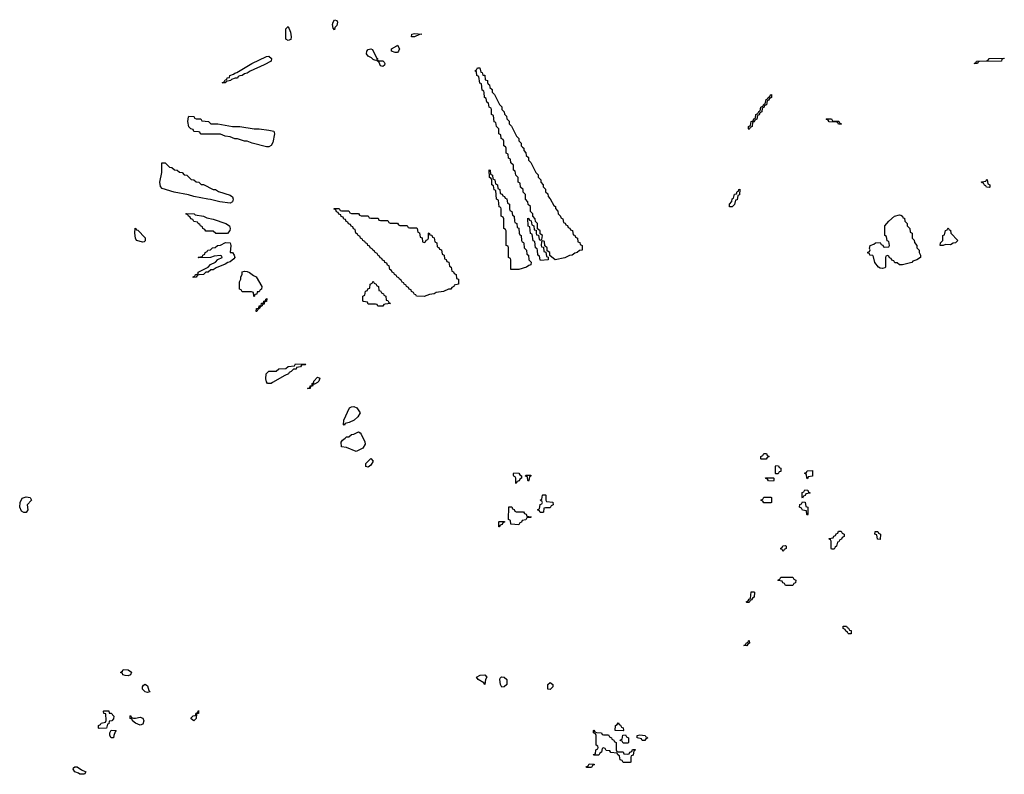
# Model space of a CAD drawing. Header units: inches. Extents: x 2604706 to 2755870, y 449242 to 584050.
# Tile 52 of 59: x 2734355 to 2742474, y 564829 to 571051. Entities that reach past the tile are written whole.
import ezdxf

# ---------------------------------------------------------------- set-up
doc = ezdxf.new("R2010")
doc.units = ezdxf.units.IN
doc.header["$MEASUREMENT"] = 0
for name, color, linetype in [('C7536', 7, 'Continuous'), ('C7537', 7, 'Continuous'), ('C7546', 7, 'Continuous'), ('C7547', 7, 'Continuous')]:
    doc.layers.add(name, color=color, linetype=linetype)

msp = doc.modelspace()

# ---------------------------------------------------------------- linework, layer by layer
at = {"layer": 'C7536', "color": 6}
msp.add_lwpolyline([(2738502, 570000), (2738511.3, 569990), (2738512, 569972), (2738530, 569954), (2738532, 569932), (2738550, 569914), (2738552, 569892), (2738570, 569874), (2738611.1, 569791.1), (2738630, 569772), (2738631.3, 569751.3), (2738651.3, 569730), (2738652, 569710), (2738671.3, 569690), (2738672, 569672), (2738690, 569654), (2738692, 569632), (2738710, 569614), (2738712, 569592), (2738730, 569574), (2738759.6, 569519.6), (2738772, 569510), (2738772.7, 569492.7), (2738791.3, 569471.3), (2738794, 569450), (2738814, 569430), (2738818, 569418), (2738834, 569410), (2738838, 569378), (2738852.7, 569372.7), (2738858, 569358), (2738872.7, 569352.7), (2738878, 569338), (2738892.7, 569332.7), (2738898, 569318), (2738912.7, 569312.7), (2738918, 569278), (2738932.7, 569272.7), (2738938, 569258), (2738954, 569250), (2738958, 569218), (2738972.7, 569212.7), (2738978, 569198), (2738994, 569190), (2738994, 569150), (2738971.3, 569148.7), (2738952, 569130), (2738933.2, 569126.8), (2738911, 569110), (2738890, 569106.6), (2738850, 569087), (2738770, 569069.6), (2738726, 569106), (2738726, 569130), (2738706, 569146), (2738706, 569170), (2738686, 569186), (2738682, 569222), (2738670, 569226), (2738658, 569222), (2738654, 569190), (2738658, 569178), (2738674, 569174), (2738678, 569138), (2738694, 569134), (2738698, 569098), (2738714, 569094), (2738712, 569070), (2738650, 569066), (2738646, 569070), (2738642, 569102), (2738628.4, 569108.4), (2738626, 569150), (2738622, 569162), (2738608.4, 569168.4), (2738602, 569222), (2738588.4, 569228.4), (2738582, 569282), (2738568.4, 569288.4), (2738562, 569342), (2738548.4, 569348.4), (2738546, 569414), (2738552.7, 569412.7), (2738558, 569398), (2738572.7, 569392.7), (2738578, 569358), (2738594, 569350), (2738598, 569318), (2738614, 569314), (2738614, 569290), (2738618, 569278), (2738634, 569274), (2738638, 569238), (2738650, 569234), (2738662, 569238), (2738666, 569270), (2738646, 569286), (2738646, 569310), (2738626, 569326), (2738626, 569370), (2738607.3, 569387.3), (2738606, 569410), (2738586, 569430), (2738586, 569450), (2738566, 569470), (2738566, 569510), (2738547.3, 569527.3), (2738546, 569550), (2738526, 569570), (2738526, 569610), (2738507.3, 569627.3), (2738506, 569650), (2738486, 569670), (2738482, 569702), (2738466, 569710), (2738466, 569750), (2738446, 569770), (2738442, 569802), (2738426, 569810), (2738426, 569850), (2738406, 569870), (2738402, 569902), (2738386, 569910), (2738382, 569942), (2738366, 569950), (2738366, 569990), (2738362.7, 570000)], dxfattribs=at)
for points in [[(2736090, 569539), (2736006, 569550), (2735930, 569569.2), (2735906, 569570), (2735790, 569593.2), (2735746.3, 569606.3), (2735630, 569629.5), (2735530, 569659.3), (2735515.9, 569675.9), (2735511.5, 569710), (2735527.9, 569792.1), (2735528.7, 569870), (2735554, 569870), (2735590, 569834), (2735610, 569832), (2735632.7, 569812.7), (2735654, 569810), (2735672.7, 569792.7), (2735694, 569790), (2735712.7, 569772.7), (2735734, 569770), (2735770, 569734), (2735791.3, 569731.3), (2735810, 569714), (2735831.3, 569711.3), (2735852.7, 569692.7), (2735870, 569692), (2735951.3, 569651.3), (2735970, 569651), (2735995.3, 569635.3), (2736090, 569602.8), (2736110.4, 569590), (2736115.5, 569570), (2736110, 569549.2)], [(2738470, 568989.6), (2738406, 568990), (2738406, 569070), (2738402, 569082), (2738386, 569090), (2738386, 569170), (2738382, 569182), (2738366, 569190), (2738366, 569310), (2738362, 569322), (2738346, 569330), (2738346, 569410), (2738342, 569422), (2738326, 569430), (2738326, 569490), (2738322, 569502), (2738308.4, 569508.4), (2738302, 569562), (2738288, 569570), (2738282, 569642), (2738268.4, 569648.4), (2738262, 569682), (2738248, 569690), (2738247.3, 569727.3), (2738242, 569742), (2738228, 569750), (2738226, 569814), (2738234, 569810), (2738238, 569778), (2738254, 569770), (2738258, 569738), (2738274, 569730), (2738278, 569698), (2738294, 569690), (2738298, 569658), (2738314, 569650), (2738318, 569618), (2738332.7, 569612.7), (2738338, 569598), (2738352.7, 569592.7), (2738358, 569578), (2738372.7, 569572.7), (2738378, 569538), (2738394, 569530), (2738394, 569490), (2738398, 569478), (2738414, 569470), (2738418, 569438), (2738431.6, 569431.6), (2738434, 569390), (2738438, 569378), (2738454, 569370), (2738458, 569338), (2738471.6, 569331.6), (2738474, 569290), (2738478, 569278), (2738491.6, 569271.6), (2738494, 569230), (2738498, 569218), (2738510, 569214), (2738512.7, 569207.3), (2738514, 569170), (2738534, 569150), (2738538, 569118), (2738552, 569110), (2738554, 569070), (2738571.6, 569051.6), (2738571.3, 569030), (2738554.8, 569025.2), (2738534, 569010)], [(2736070, 569288), (2735971.6, 569288.4), (2735950, 569306), (2735890, 569306), (2735882, 569322), (2735866, 569330), (2735862, 569342), (2735846, 569350), (2735842, 569362), (2735826, 569370), (2735822, 569382), (2735790, 569386), (2735782, 569402), (2735766, 569410), (2735762, 569422), (2735746, 569430), (2735742, 569442), (2735726, 569450), (2735730, 569454), (2735794, 569450), (2735802, 569442), (2735872, 569430), (2735898, 569418), (2735950, 569406.8), (2736056, 569370), (2736084, 569350), (2736090.7, 569330), (2736086.8, 569313.2)], [(2737010, 569474), (2737070, 569474), (2737078, 569458), (2737090, 569454), (2737150, 569454), (2737158, 569438), (2737170, 569434), (2737230, 569434), (2737238, 569418), (2737250, 569414), (2737310, 569414), (2737318, 569398), (2737330, 569394), (2737390, 569394), (2737398, 569378), (2737410, 569374), (2737470, 569374), (2737478, 569358), (2737490, 569354), (2737550, 569354), (2737558, 569338), (2737570, 569334), (2737630, 569334), (2737634, 569330), (2737638, 569298), (2737652.7, 569292.7), (2737658, 569258), (2737672.7, 569252.7), (2737678, 569218), (2737690, 569214), (2737702, 569218), (2737707.3, 569232.7), (2737722, 569238), (2737726, 569250), (2737726, 569290), (2737732.7, 569292.7), (2737738, 569278), (2737752.7, 569272.7), (2737758, 569258), (2737772.7, 569252.7), (2737778, 569218), (2737794, 569210), (2737798, 569178), (2737812.7, 569172.7), (2737818, 569158), (2737832.7, 569152.7), (2737838, 569118), (2737854, 569110), (2737858, 569078), (2737872.7, 569072.7), (2737878, 569058), (2737892.7, 569052.7), (2737898, 569018), (2737914, 569010), (2737918, 568978), (2737932.7, 568972.7), (2737938, 568958), (2737954, 568950), (2737958, 568918), (2737974, 568910), (2737974, 568870), (2737938, 568862), (2737934, 568850), (2737918, 568842), (2737910, 568829.5), (2737890, 568829.2), (2737849.3, 568809.3), (2737790, 568802), (2737772, 568790), (2737734.4, 568785.6), (2737690, 568769.3), (2737626, 568770), (2737622, 568782), (2737610, 568786), (2737602, 568802), (2737586, 568810), (2737582, 568822), (2737566, 568830), (2737562, 568842), (2737546, 568850), (2737542, 568862), (2737526, 568870), (2737522, 568882), (2737510, 568886), (2737502, 568902), (2737486, 568910), (2737482, 568922), (2737466, 568930), (2737462, 568942), (2737446, 568950), (2737442, 568962), (2737426, 568970), (2737422, 568982), (2737406, 568990), (2737402, 569022), (2737387.3, 569027.3), (2737382, 569042), (2737367.3, 569047.3), (2737362, 569062), (2737347.3, 569067.3), (2737342, 569082), (2737327.3, 569087.3), (2737322, 569102), (2737310, 569106), (2737302, 569122), (2737286, 569130), (2737282, 569142), (2737266, 569150), (2737262, 569162), (2737246, 569170), (2737242, 569182), (2737226, 569190), (2737222, 569202), (2737206, 569210), (2737202, 569222), (2737186, 569230), (2737182, 569242), (2737166, 569250), (2737162, 569262), (2737146, 569270), (2737142, 569282), (2737126, 569290), (2737122, 569322), (2737107.3, 569327.3), (2737102, 569342), (2737087.3, 569347.3), (2737082, 569362), (2737067.3, 569367.3), (2737062, 569382), (2737047.3, 569387.3), (2737042, 569402), (2737027.3, 569407.3), (2737022, 569422), (2737007.3, 569427.3), (2737002, 569442), (2736987.3, 569447.3), (2736982, 569462), (2736967.3, 569467.3), (2736962, 569482), (2736947.3, 569487.3), (2736947.3, 569492.7), (2736990, 569494), (2736998, 569478)], [(2735370, 569215.3), (2735319, 569230), (2735309.2, 569250), (2735304, 569290), (2735307.3, 569332.7), (2735314, 569330), (2735318, 569318), (2735330, 569314), (2735391.1, 569251.1), (2735390, 569226), (2735382, 569218)], [(2735786, 568926), (2735786, 568930), (2735802, 568938), (2735806, 568950), (2735826, 568954), (2735828, 568970), (2735908.9, 569011.1), (2735929.1, 569030.9), (2735970, 569052), (2735990, 569074), (2736026, 569090), (2736022, 569102), (2736010, 569106), (2735959.6, 569100.4), (2735930, 569088.7), (2735830, 569086), (2735826, 569090), (2735830, 569094), (2735862, 569098), (2735866, 569110), (2735882, 569118), (2735886, 569130), (2735902, 569138), (2735906, 569150), (2735930, 569154), (2735946, 569170), (2735968, 569172), (2735986, 569190), (2736010, 569192), (2736052.7, 569212.7), (2736090, 569211.3), (2736095.5, 569190), (2736092, 569132), (2736110, 569131), (2736124.7, 569110), (2736130.4, 569090), (2736122, 569078), (2736090, 569055.3), (2736070.8, 569049.2), (2736050, 569035.3), (2735975.3, 569004.7), (2735950, 568989), (2735931.3, 568988.7), (2735910, 568969), (2735890, 568968), (2735870, 568949), (2735832.7, 568947.3), (2735818, 568942), (2735810, 568928)], [(2736290, 568766), (2736286, 568770), (2736282, 568802), (2736267.3, 568807.3), (2736190, 568806), (2736182, 568822), (2736168.4, 568828.4), (2736168.4, 568888.4), (2736178, 568910), (2736178, 568930), (2736189.1, 568950.9), (2736190, 568971), (2736210, 568978), (2736230, 568974.8), (2736250, 568966.8), (2736282, 568942), (2736306, 568930), (2736351, 568850), (2736350, 568828.7), (2736338, 568822), (2736330, 568808), (2736314, 568806), (2736310, 568788), (2736294, 568786)], [(2737308.4, 568688.4), (2737302, 568702), (2737290, 568706), (2737230, 568706), (2737222, 568722), (2737190, 568726), (2737186, 568730), (2737186, 568770), (2737202, 568778), (2737207.3, 568812.7), (2737222, 568818), (2737227.3, 568832.7), (2737242, 568838), (2737246, 568870), (2737262, 568878), (2737270, 568894), (2737278, 568878), (2737294, 568870), (2737298, 568858), (2737314, 568850), (2737318, 568818), (2737330, 568814), (2737338, 568798), (2737354, 568790), (2737358, 568778), (2737374, 568770), (2737378, 568738), (2737390, 568734), (2737398, 568718), (2737414, 568710), (2737370, 568706), (2737358, 568702), (2737350, 568688.7)], [(2736306, 568646), (2736308.7, 568670), (2736327.3, 568672.7), (2736328.7, 568690), (2736347.3, 568692.7), (2736350, 568712), (2736366, 568714), (2736368, 568730), (2736386, 568734), (2736386, 568746), (2736392.7, 568752.7), (2736390, 568728), (2736374, 568726), (2736370, 568706), (2736358, 568702), (2736354, 568690), (2736338, 568682), (2736334, 568670), (2736318, 568662), (2736310, 568646)], [(2736430, 568049.7), (2736398, 568050), (2736390, 568066), (2736386, 568090), (2736388.9, 568131.1), (2736408.4, 568151.6), (2736470, 568154), (2736492.7, 568172.7), (2736550, 568174), (2736568.4, 568191.6), (2736622, 568198), (2736630, 568212), (2736714, 568210), (2736710, 568206), (2736678, 568202), (2736671.6, 568188.4), (2736638, 568182), (2736634, 568170), (2736612, 568168), (2736594, 568150), (2736578, 568142), (2736571.3, 568130), (2736542, 568118), (2736440.3, 568059.7)], [(2736728.4, 568008.4), (2736732.7, 568012.7), (2736747.3, 568012.7), (2736750, 568032), (2736766, 568034), (2736768, 568050), (2736782, 568058), (2736782, 568070), (2736810, 568102), (2736830, 568094), (2736822, 568070), (2736810, 568058), (2736786, 568046), (2736774, 568046), (2736770, 568028.7), (2736752.7, 568027.3), (2736750, 568008.7)], [(2737030, 567708), (2737026, 567710), (2737028.7, 567750), (2737075.3, 567850), (2737090, 567858.8), (2737110, 567860.7), (2737136, 567850), (2737162, 567810), (2737144.7, 567775.3), (2737114, 567750), (2737071.3, 567728.7), (2737038, 567722)], [(2737130, 567489.2), (2737050, 567524), (2737008, 567530), (2737007.3, 567567.3), (2737016.4, 567583.6), (2737040.4, 567599.6), (2737049.1, 567610.9), (2737070, 567612), (2737090, 567631.3), (2737110, 567632), (2737150, 567651.3), (2737163.6, 567643.6), (2737170, 567634), (2737201, 567570), (2737204.7, 567550), (2737183.5, 567516.5)], [(2737230, 567362), (2737210, 567366), (2737208.7, 567390), (2737250, 567432), (2737270.7, 567410), (2737250, 567378)], [(2738450, 567226), (2738446, 567230), (2738446, 567270), (2738442, 567282), (2738430, 567286), (2738427.3, 567292.7), (2738426, 567310), (2738430, 567314), (2738471.6, 567311.6), (2738478, 567298), (2738494, 567290), (2738494, 567270), (2738478, 567262), (2738472.7, 567247.3), (2738458, 567242)], [(2738550, 567246), (2738546, 567250), (2738542, 567282), (2738527.3, 567287.3), (2738530, 567294), (2738570, 567294), (2738574, 567290), (2738558, 567282), (2738554, 567250)], [(2734390, 566988.7), (2734370, 566998), (2734355.3, 567030), (2734358, 567070), (2734375.3, 567104.7), (2734410, 567117.3), (2734442, 567110), (2734452, 567090), (2734418, 567050), (2734422, 567010), (2734410, 566988.7)], [(2738670, 566986), (2738647.3, 566987.3), (2738642, 567002), (2738626, 567010), (2738642, 567018), (2738647.3, 567052.7), (2738662, 567058), (2738666, 567070), (2738662, 567082), (2738646, 567090), (2738662, 567098), (2738666, 567130), (2738670, 567134), (2738690, 567134), (2738694, 567130), (2738694, 567090), (2738698, 567078), (2738751.6, 567071.6), (2738754, 567050), (2738738, 567042), (2738730, 567026), (2738690, 567026), (2738678, 567022), (2738674, 566990)], [(2738450, 566994), (2738510, 566994), (2738518, 566978), (2738532.7, 566972.7), (2738538, 566958), (2738572.7, 566952.7), (2738570, 566946), (2738538, 566942), (2738530, 566926), (2738498, 566922), (2738492.7, 566907.3), (2738478, 566902), (2738470, 566886), (2738406, 566890), (2738402, 566922), (2738386, 566930), (2738387.3, 567032.7), (2738412.7, 567032.7), (2738418, 567018), (2738432.7, 567012.7), (2738438, 566998)], [(2738310, 566868), (2738306, 566870), (2738306, 566910), (2738310, 566914), (2738352.7, 566912.7), (2738352.7, 566907.3), (2738338, 566902), (2738332.7, 566887.3), (2738318, 566882)], [(2735250, 565641.2), (2735224, 565644), (2735206, 565650), (2735202, 565662), (2735190, 565666), (2735188.4, 565671.6), (2735202, 565678), (2735208.4, 565691.6), (2735250, 565691.3), (2735276, 565670), (2735270, 565648.7)], [(2738190, 565568.7), (2738182, 565582), (2738135.3, 565610), (2738122, 565630), (2738152.9, 565647.1), (2738191.3, 565650), (2738206, 565630), (2738196, 565610)], [(2738330, 565548), (2738319, 565570), (2738315.3, 565610), (2738318, 565622), (2738328.4, 565631.6), (2738350.7, 565630.7), (2738371, 565610), (2738371, 565570), (2738350, 565548.7)], [(2735410, 565504), (2735390, 565509.3), (2735368.7, 565530), (2735368, 565550), (2735376.4, 565563.6), (2735390, 565571.3), (2735410, 565558), (2735420.7, 565520.7), (2735430, 565508.7)], [(2738730, 565528), (2738709.2, 565530), (2738709.2, 565570), (2738730, 565584.7), (2738752, 565570), (2738750.9, 565549.1)], [(2735010, 565206), (2735006, 565210), (2735006, 565230), (2735022, 565238), (2735028.4, 565251.6), (2735062, 565258), (2735067.3, 565272.7), (2735066, 565326), (2735049.2, 565329.2), (2735046, 565350), (2735050, 565352), (2735090, 565351.3), (2735094, 565334), (2735110, 565332), (2735131.6, 565308.4), (2735130, 565286), (2735114, 565270), (2735094, 565266), (2735090, 565246), (2735078, 565242), (2735070, 565208)], [(2735310, 565292), (2735350, 565301), (2735370, 565291.3), (2735378.8, 565270), (2735370, 565242), (2735350, 565234), (2735309, 565249), (2735286, 565270), (2735282, 565282), (2735266, 565290), (2735266, 565310), (2735270, 565314), (2735278, 565298), (2735292.7, 565292.7)], [(2735790, 565268.7), (2735770, 565286), (2735770, 565294), (2735786, 565310), (2735806, 565314), (2735810, 565334), (2735822, 565338), (2735830, 565354), (2735831, 565330), (2735814, 565326), (2735810.7, 565289.3)], [(2739330, 565186), (2739266, 565190), (2739268, 565230), (2739282, 565238), (2739290, 565254), (2739298, 565238), (2739310, 565234), (2739318, 565218), (2739331.6, 565211.6), (2739334, 565190)], [(2735110, 565128.7), (2735098, 565150), (2735098, 565170), (2735108.4, 565191.6), (2735152, 565190), (2735142, 565178), (2735131.6, 565148.4), (2735130, 565128.7)], [(2739170, 565154), (2739210, 565154), (2739218, 565138), (2739234, 565130), (2739238, 565118), (2739254, 565110), (2739258, 565098), (2739274, 565090), (2739274, 565030), (2739278, 565018), (2739290, 565014), (2739330, 565014), (2739338, 564998), (2739370, 564994), (2739382, 564998), (2739386, 565010), (2739402, 565018), (2739407.3, 565032.7), (2739430, 565034), (2739431.6, 565028.4), (2739418, 565022), (2739412.7, 564987.3), (2739398, 564982), (2739394, 564970), (2739394, 564930), (2739390, 564926), (2739330, 564926), (2739322, 564942), (2739307.3, 564947.3), (2739302, 564982), (2739286, 564990), (2739282, 565002), (2739228.4, 565008.4), (2739222, 565022), (2739190, 565026), (2739182, 565042), (2739170, 565046), (2739158, 565042), (2739154, 565010), (2739138, 565002), (2739130, 564986), (2739090, 564986), (2739087.3, 564992.7), (2739102, 564998), (2739106, 565030), (2739122, 565038), (2739126, 565050), (2739122, 565062), (2739108.4, 565068.4), (2739107.3, 565147.3), (2739102, 565162), (2739086, 565170), (2739086, 565190), (2739090, 565192), (2739098, 565178), (2739112.7, 565172.7), (2739154, 565170), (2739158, 565158)], [(2739330, 565086), (2739322, 565102), (2739307.3, 565107.3), (2739310, 565114), (2739322, 565118), (2739327.3, 565152.7), (2739350, 565154), (2739358, 565138), (2739374, 565130), (2739374, 565090), (2739370, 565086)], [(2739510, 565108), (2739488.4, 565108.4), (2739482, 565122), (2739446, 565130), (2739448, 565150), (2739470, 565154), (2739514, 565150), (2739518, 565138), (2739530, 565134), (2739532, 565128), (2739518, 565122)], [(2739030, 564886), (2739026, 564890), (2739042, 564898), (2739050, 564914), (2739092.7, 564912.7), (2739092.7, 564907.3), (2739078, 564902), (2739070, 564886)], [(2734890, 564828.7), (2734851.1, 564828.9), (2734839, 564839), (2734810, 564849.2), (2734795.3, 564870), (2734798, 564882), (2734809, 564891), (2734830, 564890.7), (2734864.7, 564864.7), (2734902, 564850)]]:
    msp.add_lwpolyline(points, close=True, dxfattribs=at)
at = {"layer": 'C7537', "color": 6}
for points in [[(2736570, 570879.6), (2736549.5, 570890), (2736550, 570974), (2736570, 570994), (2736587.1, 570947.1), (2736594.9, 570910), (2736590, 570887.3)], [(2736950, 570968), (2736940.4, 570980.4), (2736935.3, 571010), (2736939, 571030), (2736950, 571050.7), (2736970, 571044.7), (2736974.9, 571030), (2736970, 571002), (2736954.8, 570985.2)], [(2737610, 570909.4), (2737586, 570910), (2737589.2, 570930), (2737610, 570937.3), (2737671, 570930), (2737651.3, 570928.7)], [(2737450, 570779.3), (2737422, 570790), (2737422, 570810), (2737465.6, 570834.4), (2737470, 570842), (2737486.8, 570810), (2737478.8, 570790), (2737470, 570781.2)], [(2736050, 570529), (2736026, 570530), (2736042, 570538), (2736050, 570554), (2736062, 570558), (2736066, 570570), (2736086, 570574), (2736088, 570590), (2736119, 570601), (2736128, 570610), (2736144.7, 570615.3), (2736269.6, 570690.3), (2736390, 570746.8), (2736410.4, 570750.4), (2736430.8, 570730), (2736430, 570709), (2736370, 570677.2), (2736254.8, 570625.2), (2736232, 570610), (2736210, 570604), (2736190, 570589.2), (2736170, 570588.7), (2736158, 570582), (2736150, 570569.2), (2736131, 570569), (2736102, 570558), (2736094, 570550), (2736058, 570542)], [(2737350, 570665.2), (2737329.2, 570670), (2737319, 570699), (2737298, 570718), (2737290, 570715.3), (2737270, 570722.7), (2737256.9, 570736.9), (2737229.5, 570750), (2737216, 570770), (2737219, 570790), (2737230, 570804.7), (2737250, 570811), (2737264.7, 570804.7), (2737297.3, 570737.3), (2737304.7, 570730), (2737302, 570722), (2737311.6, 570711.6), (2737350, 570711), (2737361, 570701), (2737366, 570690), (2737364.7, 570675.3)], [(2735810, 570234), (2735850, 570234), (2735858, 570218), (2735911.6, 570211.6), (2735932.7, 570192.7), (2735988.9, 570191.1), (2736110.7, 570170.7), (2736170, 570170.6), (2736290, 570150.6), (2736330, 570150.4), (2736410, 570140.5), (2736450, 570130.5), (2736455.5, 570110), (2736443, 570037), (2736430, 570014), (2736410, 570001.2), (2736390, 570002.7), (2736272.9, 570032.9), (2736230, 570049), (2736209.5, 570049.5), (2736150, 570069), (2736130, 570069.2), (2736090, 570084), (2736049.1, 570089.1), (2736010, 570108), (2735852.7, 570107.3), (2735846, 570110), (2735842, 570122), (2735830, 570126), (2735790, 570128), (2735786, 570146), (2735766, 570150), (2735750, 570166), (2735742, 570210), (2735746, 570250), (2735750, 570254), (2735787.3, 570252.7), (2735794, 570250), (2735798, 570238)]]:
    msp.add_lwpolyline(points, close=True, dxfattribs=at)
msp.add_lwpolyline([(2738362.7, 570000), (2738362, 570002), (2738346, 570010), (2738346, 570050), (2738342, 570062), (2738326, 570070), (2738322, 570102), (2738306, 570110), (2738306, 570150), (2738286, 570170), (2738282, 570202), (2738268.4, 570208.4), (2738262, 570262), (2738246, 570270), (2738246, 570310), (2738242, 570322), (2738226, 570330), (2738222, 570362), (2738206, 570370), (2738202, 570402), (2738188.4, 570408.4), (2738186, 570450), (2738182, 570462), (2738168.4, 570468.4), (2738162, 570522), (2738148.4, 570528.4), (2738142, 570582), (2738126, 570590), (2738122, 570622), (2738108, 570630), (2738122, 570638), (2738130, 570654), (2738150, 570654), (2738158, 570618), (2738170, 570614), (2738174, 570594), (2738190, 570592), (2738194, 570554), (2738211.3, 570550), (2738212, 570532), (2738218, 570518), (2738230, 570514), (2738232, 570492), (2738250, 570474), (2738252, 570452), (2738270, 570434), (2738311.1, 570351.1), (2738330, 570332), (2738331.3, 570311.3), (2738351.3, 570290), (2738352, 570272), (2738370, 570254), (2738372, 570232), (2738390, 570214), (2738392, 570192), (2738410, 570174), (2738451.1, 570091.1), (2738470, 570072), (2738471.3, 570051.3), (2738490, 570032), (2738491.3, 570011.3), (2738502, 570000)], dxfattribs=at)
at = {"layer": 'C7546', "color": 6}
for points in [[(2742350, 569668), (2742326, 569670), (2742322, 569682), (2742310, 569686), (2742302, 569702), (2742290, 569706), (2742287.3, 569712.7), (2742322, 569718), (2742326, 569730), (2742332.7, 569732.7), (2742338, 569698), (2742354, 569690), (2742354, 569670)], [(2740207.3, 569507.3), (2740208, 569530), (2740228, 569552), (2740230, 569574), (2740242, 569578), (2740250, 569612), (2740266, 569614), (2740270, 569634), (2740282, 569638), (2740286, 569650), (2740294, 569654), (2740290, 569606), (2740278, 569602), (2740270, 569566), (2740258, 569562), (2740250, 569526), (2740230, 569509)], [(2741609.6, 569029.6), (2741590, 569046), (2741570, 569046), (2741562, 569062), (2741547.3, 569067.3), (2741542, 569082), (2741527.3, 569087.3), (2741522, 569102), (2741510, 569106), (2741498, 569102), (2741494, 569090), (2741494, 569010), (2741490, 569006), (2741470, 568998), (2741450, 569001.2), (2741435.3, 569010), (2741406, 569050), (2741396.4, 569096.4), (2741390, 569106), (2741366, 569110), (2741362, 569122), (2741350, 569126), (2741350, 569134), (2741362, 569138), (2741367.3, 569152.7), (2741363.1, 569163.1), (2741369.3, 569190), (2741399, 569201), (2741411.6, 569211.6), (2741450, 569214), (2741458, 569198), (2741472.7, 569192.7), (2741478, 569178), (2741490, 569174), (2741522, 569178), (2741526, 569190), (2741522, 569222), (2741507.3, 569227.3), (2741502, 569262), (2741488, 569270), (2741489.4, 569350), (2741522, 569390), (2741568.7, 569430), (2741610, 569442), (2741619.6, 569439.6), (2741634, 569430), (2741638, 569418), (2741650, 569414), (2741654, 569390), (2741674, 569370), (2741674, 569350), (2741694, 569330), (2741698, 569298), (2741714, 569290), (2741714, 569250), (2741731.6, 569231.6), (2741732.7, 569212.7), (2741752, 569190), (2741752, 569170), (2741771, 569151), (2741772, 569130), (2741782, 569110), (2741782, 569090), (2741752, 569070), (2741720.7, 569059.3), (2741711.3, 569050), (2741634, 569030)], [(2742030, 569195.3), (2741990, 569198), (2741970, 569189.2), (2741946, 569190), (2741948, 569210), (2741966, 569230), (2741968, 569270), (2741982, 569278), (2741988.4, 569311.6), (2742002, 569318), (2742010, 569334), (2742018, 569318), (2742030, 569314), (2742032, 569290), (2742090.6, 569230), (2742071, 569210), (2742053, 569207)], [(2740470, 567426), (2740466, 567430), (2740466, 567450), (2740482, 567458), (2740490, 567474), (2740512.7, 567472.7), (2740518, 567458), (2740534, 567450), (2740518, 567442), (2740510, 567426)], [(2740590, 567306), (2740586, 567310), (2740586, 567370), (2740590, 567374), (2740612.7, 567372.7), (2740618, 567358), (2740632, 567352), (2740630, 567326), (2740618, 567322), (2740610, 567306)], [(2740570, 567246), (2740528.4, 567248.4), (2740522, 567262), (2740507.3, 567267.3), (2740506, 567274), (2740570, 567274), (2740574, 567270), (2740574, 567250)], [(2740850, 567266), (2740846, 567270), (2740842, 567302), (2740828, 567308), (2740830, 567314), (2740842, 567318), (2740848.4, 567331.6), (2740892.7, 567332.7), (2740892.7, 567287.3), (2740858, 567282)], [(2740810, 567106), (2740806, 567110), (2740807.3, 567152.7), (2740822, 567158), (2740830, 567174), (2740852.7, 567172.7), (2740858, 567158), (2740874, 567150), (2740870, 567146), (2740838, 567142), (2740832.7, 567127.3), (2740818, 567122)], [(2740490, 567066), (2740482, 567082), (2740466, 567090), (2740482, 567098), (2740490, 567114), (2740550, 567114), (2740554, 567110), (2740554, 567070), (2740550, 567068)], [(2740850, 566966), (2740846, 566970), (2740842, 567002), (2740810, 567006), (2740802, 567022), (2740786, 567030), (2740787.3, 567052.7), (2740802, 567058), (2740810, 567074), (2740832.7, 567072.7), (2740838, 567038), (2740854, 567030), (2740854, 566970)], [(2741050, 566686), (2741046, 566690), (2741046, 566750), (2741042, 566762), (2741026, 566770), (2741030, 566774), (2741062, 566778), (2741067.3, 566792.7), (2741082, 566798), (2741087.3, 566812.7), (2741102, 566818), (2741107.3, 566832.7), (2741130, 566834), (2741138, 566818), (2741154, 566810), (2741154, 566790), (2741138, 566782), (2741132.7, 566767.3), (2741118, 566762), (2741110, 566746), (2741098, 566742), (2741091.6, 566708.4), (2741078, 566702), (2741070, 566686)], [(2741450, 566766), (2741427.3, 566767.3), (2741422, 566802), (2741406, 566810), (2741408.4, 566831.6), (2741430, 566832), (2741438, 566818), (2741454, 566810)], [(2740650, 566666), (2740642, 566682), (2740630, 566686), (2740630, 566694), (2740642, 566698), (2740647.3, 566712.7), (2740670, 566714), (2740674, 566710), (2740674, 566690), (2740658, 566682)], [(2740670, 566386), (2740662, 566402), (2740647.3, 566407.3), (2740642, 566422), (2740610, 566426), (2740606, 566430), (2740622, 566438), (2740630, 566454), (2740730, 566454), (2740738, 566438), (2740754, 566430), (2740752.7, 566407.3), (2740738, 566402), (2740730, 566386)], [(2740350, 566246), (2740346, 566250), (2740362, 566258), (2740370, 566274), (2740382, 566278), (2740387.3, 566332.7), (2740410, 566334), (2740414, 566330), (2740412, 566290), (2740398, 566282), (2740390, 566266), (2740378, 566262), (2740370, 566246)], [(2741190, 565986), (2741186, 565990), (2741182, 566002), (2741166, 566010), (2741162, 566022), (2741146, 566030), (2741146, 566050), (2741174, 566050), (2741178, 566038), (2741190, 566034), (2741198, 566018), (2741210, 566014), (2741210, 565986)], [(2740350, 565888), (2740326, 565890), (2740342, 565898), (2740346, 565910), (2740362, 565918), (2740366, 565930), (2740371.6, 565931.6), (2740372, 565910), (2740358, 565902)]]:
    msp.add_lwpolyline(points, close=True, dxfattribs=at)
at = {"layer": 'C7547', "color": 6}
for points in [[(2742250, 570689.6), (2742226, 570690), (2742242, 570698), (2742246, 570710), (2742327.3, 570712.7), (2742342, 570718), (2742346, 570730), (2742351.6, 570731.6), (2742470, 570734), (2742474, 570730), (2742454, 570726), (2742450, 570709.4), (2742270, 570706), (2742258, 570702), (2742254, 570690)], [(2740370, 570146), (2740366, 570150), (2740366, 570170), (2740382, 570178), (2740386, 570210), (2740402, 570218), (2740410, 570234), (2740422, 570238), (2740426, 570270), (2740442, 570278), (2740450, 570294), (2740462, 570298), (2740466, 570330), (2740482, 570338), (2740490, 570354), (2740502, 570358), (2740510, 570394), (2740522, 570398), (2740526, 570410), (2740542, 570418), (2740546, 570430), (2740554, 570434), (2740554, 570410), (2740538, 570402), (2740530, 570386), (2740518, 570382), (2740514, 570350), (2740498, 570342), (2740490, 570326), (2740478, 570322), (2740474, 570290), (2740458, 570282), (2740452.7, 570267.3), (2740438, 570262), (2740434, 570230), (2740418, 570222), (2740412.7, 570207.3), (2740398, 570202), (2740394, 570170), (2740378, 570162)], [(2741070, 570214), (2741110, 570214), (2741118, 570198), (2741132.7, 570192.7), (2741130, 570189), (2741106, 570190), (2741102, 570202), (2741090, 570206), (2741030, 570208), (2741022, 570222), (2741006, 570230), (2741010, 570234), (2741050, 570234), (2741058, 570218)]]:
    msp.add_lwpolyline(points, close=True, dxfattribs=at)

doc.saveas('drawing.dxf')
